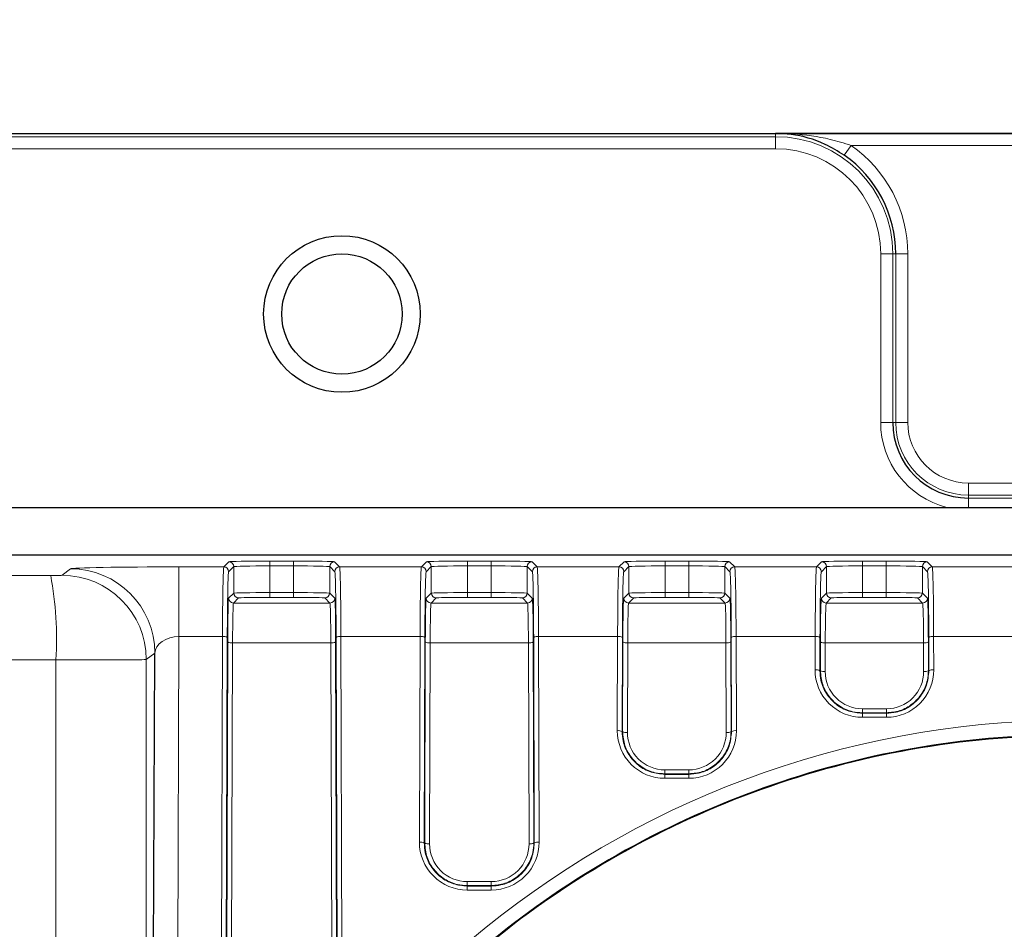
# Paper-space layout 'Blatt3' of a CAD drawing. Header units: millimetres. Extents: x 5 to 418, y 2 to 292.
# Tile 40 of 53: x 95 to 108, y 239 to 252. Entities that reach past the tile are written whole.
import ezdxf

# ---------------------------------------------------------------- set-up
doc = ezdxf.new("R2010")
doc.units = ezdxf.units.MM
doc.layers.add('SLD-0', color=7, linetype='Continuous')
doc.styles.add('SLDTEXTSTYLE0', font='TXT', dxfattribs={"width": 0.605})
doc.dimstyles.new('SLDDIMSTYLE0', dxfattribs={"dimtxt": 4.10931, "dimasz": 3.302, "dimexe": 0, "dimexo": 0.0625, "dimgap": 1.027327, "dimtad": 1, "dimlfac": 3, "dimrnd": 1e-09, "dimzin": 12, "dimdsep": 46, "dimtxsty": 'SLDTEXTSTYLE0', "dimsah": 1, "dimcen": 0.09, "dimadec": 0, "dimazin": 3, "dimtfac": 1, "dimtofl": 0, "dimtmove": 0, "dimatfit": 3, "dimfxl": 1, "dimfrac": 2, "dimtolj": 1, "dimtzin": 12, "dimarcsym": 0})

# ---------------------------------------------------------------- blocks, each defined once
blk = doc.blocks.new('_D_12')
at = {"layer": 'SLD-0', "color": 7}
for p, q in [((50.179, 236.805), (50.179, 265.771)), ((124.845, 236.805), (124.845, 265.771)), ((50.179, 264.771), (124.845, 264.771))]:
    blk.add_line(p, q, dxfattribs=at)
for points in [[(50.179, 264.771), (53.481, 264.263), (53.481, 265.279)], [(124.845, 264.771), (121.543, 265.279), (121.543, 264.263)]]:
    blk.add_solid(points, dxfattribs=at)
at = {"layer": 'SLD-0', "color": 7, "insert": (82.808, 270.228), "char_height": 4.2333, "attachment_point": 1, "style": 'SLDTEXTSTYLE0'}
blk.add_mtext('224', dxfattribs=at)

psp = doc.layouts.new('Blatt3')

# ---------------------------------------------------------------- linework, layer by layer
at = {"color": 7, "linetype": 'Continuous', "lineweight": 25}
for p, q in [((64.1785, 250.151), (110.8452, 250.151)), ((110.8452, 250.151), (105.1785, 250.151)), ((51.9142, 244.9755), (123.1095, 244.9755)), ((111.3277, 244.312), (92.8452, 244.312)), ((96.5345, 229.1512), (96.5897, 242.9588))]:
    psp.add_line(p, q, dxfattribs=at)
at = {"color": 7, "linetype": 'Continuous', "lineweight": 18}
for p, q in [((105.1785, 250.151), (69.8452, 250.151)), ((69.8452, 250.1044), (105.1785, 250.1044)), ((105.1785, 250.151), (105.1785, 250.1044)), ((105.1785, 249.9378), (105.1785, 250.1044)), ((106.2226, 249.9843), (106.1274, 249.8476)), ((110.8452, 249.9843), (106.2226, 249.9843)), ((105.1785, 249.9378), (69.8452, 249.9378)), ((106.632, 246.151), (106.632, 248.4844)), ((106.632, 248.4844), (106.7986, 248.4844)), ((106.7986, 248.4844), (106.7986, 246.151)), ((106.8394, 248.4844), (106.7986, 248.4844)), ((106.8394, 246.151), (106.8394, 248.4844)), ((107.0061, 248.4844), (106.8394, 248.4844)), ((107.0061, 248.4844), (107.0061, 246.151)), ((106.7986, 246.151), (106.632, 246.151)), ((106.8394, 246.151), (106.7986, 246.151)), ((107.0061, 246.151), (106.8394, 246.151)), ((107.8452, 245.3119), (107.8452, 245.1453)), ((107.8452, 245.3119), (113.1327, 245.3119)), ((107.8452, 245.1453), (107.8452, 245.1044)), ((113.1327, 245.1453), (107.8452, 245.1453)), ((107.8452, 245.1044), (123.5119, 245.1044)), ((107.8452, 245.1044), (107.8452, 244.9755)), ((92.8452, 244.3206), (118.8263, 244.3206)), ((95.3058, 244.0349), (95.4234, 244.1253)), ((96.9241, 244.1513), (97.5443, 244.1513)), ((96.9241, 243.1874), (96.9241, 244.1513)), ((97.5443, 244.1513), (97.6149, 244.222)), ((97.6816, 244.1553), (97.611, 244.0847)), ((97.6816, 243.7886), (97.6816, 244.1553)), ((98.1815, 244.2317), (98.5089, 244.2317)), ((98.1815, 244.2317), (98.1815, 244.165)), ((98.1815, 243.796), (98.1815, 244.165)), ((98.5089, 244.165), (98.1815, 244.165)), ((98.5089, 244.2317), (98.5089, 244.165)), ((98.5089, 243.796), (98.5089, 244.165)), ((99.0088, 243.7886), (99.0088, 244.1553)), ((99.0795, 244.0847), (99.0088, 244.1553)), ((99.0755, 244.222), (99.1461, 244.1513)), ((99.1461, 244.1513), (100.2776, 244.1513)), ((100.2776, 244.1513), (100.3483, 244.222)), ((100.4149, 244.1553), (100.3443, 244.0847)), ((100.4149, 243.7886), (100.4149, 244.1553)), ((100.9149, 244.2317), (101.2422, 244.2317)), ((100.9149, 244.2317), (100.9149, 244.165)), ((100.9149, 243.796), (100.9149, 244.165)), ((101.2422, 244.165), (100.9149, 244.165)), ((101.2422, 244.2317), (101.2422, 244.165)), ((101.2422, 243.796), (101.2422, 244.165)), ((101.7421, 243.7886), (101.7421, 244.1553)), ((101.8128, 244.0847), (101.7421, 244.1553)), ((101.8088, 244.222), (101.8794, 244.1513)), ((101.8794, 244.1513), (103.011, 244.1513)), ((103.011, 244.1513), (103.0816, 244.222)), ((103.1483, 244.1553), (103.0776, 244.0847)), ((103.1483, 243.7886), (103.1483, 244.1553)), ((103.6482, 244.2317), (103.9756, 244.2317)), ((103.6482, 244.2317), (103.6482, 244.165)), ((103.6482, 243.796), (103.6482, 244.165)), ((103.9756, 244.165), (103.6482, 244.165)), ((103.9756, 244.2317), (103.9756, 244.165)), ((103.9756, 243.796), (103.9756, 244.165)), ((104.4755, 243.7886), (104.4755, 244.1553)), ((104.5461, 244.0847), (104.4755, 244.1553)), ((104.5421, 244.222), (104.6128, 244.1513)), ((104.6128, 244.1513), (105.7443, 244.1513)), ((105.7443, 244.1513), (105.8149, 244.222)), ((105.8816, 244.1553), (105.811, 244.0847)), ((105.8816, 243.7886), (105.8816, 244.1553)), ((106.3815, 244.2317), (106.7089, 244.2317)), ((106.3815, 244.2317), (106.3815, 244.165)), ((106.3815, 243.796), (106.3815, 244.165)), ((106.7089, 244.165), (106.3815, 244.165)), ((106.7089, 244.2317), (106.7089, 244.165)), ((106.7089, 243.796), (106.7089, 244.165)), ((107.2088, 243.7886), (107.2088, 244.1553)), ((107.2795, 244.0847), (107.2088, 244.1553)), ((107.2755, 244.222), (107.3461, 244.1513)), ((107.3461, 244.1513), (108.4776, 244.1513)), ((97.6111, 243.7181), (97.6816, 243.7886)), ((97.7483, 243.7219), (97.6778, 243.6514)), ((98.1815, 243.796), (98.1815, 243.7293)), ((98.1815, 243.796), (98.5089, 243.796)), ((98.5089, 243.7293), (98.1815, 243.7293)), ((98.5089, 243.796), (98.5089, 243.7293)), ((99.0126, 243.6514), (98.9422, 243.7219)), ((99.0088, 243.7886), (99.0793, 243.7181)), ((100.3444, 243.7181), (100.4149, 243.7886)), ((100.4816, 243.7219), (100.4111, 243.6514)), ((100.9149, 243.796), (100.9149, 243.7293)), ((100.9149, 243.796), (101.2422, 243.796)), ((101.2422, 243.7293), (100.9149, 243.7293)), ((101.2422, 243.796), (101.2422, 243.7293)), ((101.746, 243.6514), (101.6755, 243.7219)), ((101.7421, 243.7886), (101.8126, 243.7181)), ((103.0778, 243.7181), (103.1483, 243.7886)), ((103.2149, 243.7219), (103.1444, 243.6514)), ((103.6482, 243.796), (103.6482, 243.7293)), ((103.6482, 243.796), (103.9756, 243.796)), ((103.9756, 243.7293), (103.6482, 243.7293)), ((103.9756, 243.796), (103.9756, 243.7293)), ((104.4793, 243.6514), (104.4088, 243.7219)), ((104.4755, 243.7886), (104.546, 243.7181)), ((105.8111, 243.7181), (105.8816, 243.7886)), ((105.9483, 243.7219), (105.8778, 243.6514)), ((106.3815, 243.796), (106.3815, 243.7293)), ((106.3815, 243.796), (106.7089, 243.796)), ((106.7089, 243.7293), (106.3815, 243.7293)), ((106.7089, 243.796), (106.7089, 243.7293)), ((107.2126, 243.6514), (107.1422, 243.7219)), ((107.2088, 243.7886), (107.2793, 243.7181)), ((97.6778, 243.6514), (99.0126, 243.6514)), ((100.4111, 243.6514), (101.746, 243.6514)), ((103.1444, 243.6514), (104.4793, 243.6514)), ((105.8778, 243.6514), (107.2126, 243.6514)), ((96.9241, 243.1874), (96.8821, 232.696)), ((97.5257, 243.1874), (96.9241, 243.1874)), ((97.509, 237.7403), (97.5257, 243.1874)), ((97.5924, 243.1759), (97.5756, 237.7288)), ((99.1148, 237.7288), (99.098, 243.1759)), ((99.1647, 243.1874), (99.1815, 237.7403)), ((100.2591, 243.1874), (99.1647, 243.1874)), ((100.2503, 240.3433), (100.2591, 243.1874)), ((100.3257, 243.1759), (100.317, 240.3317)), ((101.8401, 240.3317), (101.8314, 243.1759)), ((101.898, 243.1874), (101.9068, 240.3433)), ((102.9924, 243.1874), (101.898, 243.1874)), ((102.9884, 241.8847), (102.9924, 243.1874)), ((103.0591, 243.1759), (103.055, 241.8731)), ((104.5687, 241.8731), (104.5647, 243.1759)), ((104.6314, 243.1874), (104.6354, 241.8847)), ((105.7257, 243.1874), (104.6314, 243.1874)), ((105.7243, 242.7267), (105.7257, 243.1874)), ((105.7924, 243.1759), (105.791, 242.7151)), ((107.2994, 242.7151), (107.298, 243.1759)), ((107.3647, 243.1874), (107.3661, 242.7267)), ((108.4591, 243.1874), (107.3647, 243.1874)), ((97.5822, 237.7288), (97.5987, 243.1122)), ((97.6654, 243.1006), (97.6488, 237.7172)), ((99.025, 243.1006), (97.6654, 243.1006)), ((99.0416, 237.7172), (99.025, 243.1006)), ((99.0917, 243.1122), (99.1083, 237.7288)), ((100.3235, 240.3317), (100.3321, 243.1122)), ((100.3987, 243.1006), (100.3902, 240.3202)), ((101.7584, 243.1006), (100.3987, 243.1006)), ((101.7669, 240.3202), (101.7584, 243.1006)), ((101.825, 243.1122), (101.8336, 240.3317)), ((103.0616, 241.8731), (103.0654, 243.1122)), ((103.1321, 243.1006), (103.1282, 241.8615)), ((104.4917, 243.1006), (103.1321, 243.1006)), ((104.4955, 241.8615), (104.4917, 243.1006)), ((104.5584, 243.1122), (104.5622, 241.8731)), ((105.7975, 242.7151), (105.7987, 243.1122)), ((105.8654, 243.1006), (105.8642, 242.7035)), ((107.225, 243.1006), (105.8654, 243.1006)), ((107.2263, 242.7035), (107.225, 243.1006)), ((107.2917, 243.1122), (107.2929, 242.7151)), ((96.5897, 242.9588), (96.4722, 242.8684)), ((95.2221, 229.1512), (95.2221, 242.8655)), ((96.4722, 242.8684), (96.4722, 229.1512)), ((105.791, 242.7151), (105.7975, 242.7151)), ((107.2994, 242.7151), (107.2929, 242.7151)), ((106.3785, 242.1875), (106.3785, 242.1325)), ((106.3785, 242.1875), (106.7119, 242.1875)), ((106.3785, 242.1255), (106.3785, 242.1325)), ((106.7119, 242.1325), (106.3785, 242.1325)), ((106.3785, 242.1255), (106.3785, 242.0704)), ((106.3785, 242.1255), (106.7119, 242.1255)), ((106.7119, 242.0704), (106.3785, 242.0704)), ((106.7119, 242.1875), (106.7119, 242.1325)), ((106.7119, 242.1255), (106.7119, 242.1325)), ((106.7119, 242.1255), (106.7119, 242.0704)), ((103.055, 241.8731), (103.0616, 241.8731)), ((104.5687, 241.8731), (104.5622, 241.8731)), ((103.6452, 241.3429), (103.6452, 241.2879)), ((103.6452, 241.3429), (103.9785, 241.3429)), ((103.6452, 241.2809), (103.6452, 241.2879)), ((103.9785, 241.2879), (103.6452, 241.2879)), ((103.6452, 241.2809), (103.9785, 241.2809)), ((103.6452, 241.2809), (103.6452, 241.2258)), ((103.9785, 241.3429), (103.9785, 241.2879)), ((103.9785, 241.2809), (103.9785, 241.2879)), ((103.9785, 241.2809), (103.9785, 241.2258)), ((103.9785, 241.2258), (103.6452, 241.2258)), ((100.317, 240.3317), (100.3235, 240.3317)), ((101.8401, 240.3317), (101.8336, 240.3317)), ((100.9119, 239.7968), (100.9119, 239.7418)), ((100.9119, 239.7968), (101.2452, 239.7968)), ((101.2452, 239.7968), (101.2452, 239.7418)), ((100.9119, 239.7348), (100.9119, 239.7418)), ((101.2452, 239.7418), (100.9119, 239.7418)), ((100.9119, 239.7348), (101.2452, 239.7348)), ((100.9119, 239.7348), (100.9119, 239.6797)), ((101.2452, 239.6797), (100.9119, 239.6797)), ((101.2452, 239.7348), (101.2452, 239.7418)), ((101.2452, 239.7348), (101.2452, 239.6797))]:
    psp.add_line(p, q, dxfattribs=at)
at = {"color": 7, "linetype": 'Continuous', "lineweight": 25}
for radius in [1.0833, 0.8333]:
    psp.add_circle((99.1785, 247.651), radius, dxfattribs=at)
at = {"color": 7, "linetype": 'Continuous', "lineweight": 18}
for centre, radius, start, end in [((105.1785, 248.4844), 1.6201, 0, 90), ((105.1785, 248.4844), 1.8275, 0, 55.16109), ((105.1785, 248.4844), 1.4534, 0, 90), ((107.8452, 246.151), 1.2132, 180, 255.68242), ((107.8452, 246.151), 1.0058, 180, 270), ((107.8452, 246.151), 0.8391, 180, 270), ((95.4228, 242.9583), 1.167, 0.02356, 89.97042), ((97.5443, 244.0847), 0.0667, 0.02044, 89.97956), ((97.6149, 244.1553), 0.0667, 0.02044, 89.97956), ((99.0755, 244.1553), 0.0667, 90.02044, 179.97956), ((99.1461, 244.0847), 0.0667, 90.02044, 179.97956), ((100.2776, 244.0847), 0.0667, 0.02044, 89.97956), ((100.3483, 244.1553), 0.0667, 0.02044, 89.97956), ((101.8088, 244.1553), 0.0667, 90.02044, 179.97956), ((101.8795, 244.0847), 0.0667, 90.02044, 179.97956), ((103.0109, 244.0847), 0.0667, 0.02044, 89.97956), ((103.0816, 244.1553), 0.0667, 0.02044, 89.97956), ((104.5422, 244.1553), 0.0667, 90.02044, 179.97956), ((104.6128, 244.0847), 0.0667, 90.02044, 179.97956), ((105.7443, 244.0847), 0.0667, 0.02044, 89.97956), ((105.8149, 244.1553), 0.0667, 0.02044, 89.97956), ((107.2755, 244.1553), 0.0667, 90.02044, 179.97956), ((107.3461, 244.0847), 0.0667, 90.02044, 179.97956), ((90.2796, 243.1439), 4.9503, 356.77611, 10.33506), ((95.3052, 242.8679), 1.167, 0.02356, 89.97042), ((97.6778, 243.7181), 0.0667, 180.02044, 269.97956), ((97.7483, 243.7886), 0.0667, 180.02044, 269.97956), ((98.9421, 243.7886), 0.0667, 270.02044, 359.97956), ((99.0126, 243.7181), 0.0667, 270.02044, 359.97956), ((100.4111, 243.7181), 0.0667, 180.02044, 269.97956), ((100.4816, 243.7886), 0.0667, 180.02044, 269.97956), ((101.6755, 243.7886), 0.0667, 270.02044, 359.97956), ((101.746, 243.7181), 0.0667, 270.02044, 359.97956), ((103.1445, 243.7181), 0.0667, 180.02044, 269.97956), ((103.2149, 243.7886), 0.0667, 180.02044, 269.97956), ((104.4088, 243.7886), 0.0667, 270.02044, 359.97956), ((104.4793, 243.7181), 0.0667, 270.02044, 359.97956), ((105.8778, 243.7181), 0.0667, 180.02044, 269.97956), ((105.9483, 243.7886), 0.0667, 180.02044, 269.97956), ((107.1421, 243.7886), 0.0667, 270.02044, 359.97956), ((107.2126, 243.7181), 0.0667, 270.02044, 359.97956), ((97.5412, 243.0788), 0.1098, 62.197, 98.0979), ((99.1492, 243.0788), 0.1098, 81.9021, 117.803), ((100.2745, 243.0788), 0.1098, 62.197, 98.0979), ((101.8826, 243.0788), 0.1098, 81.9021, 117.803), ((103.0079, 243.0788), 0.1098, 62.197, 98.0979), ((104.6159, 243.0788), 0.1098, 81.9021, 117.803), ((105.7412, 243.0788), 0.1098, 62.197, 98.0979), ((107.3492, 243.0788), 0.1098, 81.9021, 117.803), ((97.6499, 243.2093), 0.1098, 242.197, 278.0979), ((99.0405, 243.2093), 0.1098, 261.9021, 297.803), ((100.3833, 243.2093), 0.1098, 242.197, 278.0979), ((101.7738, 243.2093), 0.1098, 261.9021, 297.803), ((103.1166, 243.2093), 0.1098, 242.197, 278.0979), ((104.5072, 243.2093), 0.1098, 261.9021, 297.803), ((105.8499, 243.2093), 0.1098, 242.197, 278.0979), ((107.2405, 243.2093), 0.1098, 261.9021, 297.803), ((105.7398, 242.618), 0.1098, 62.197, 98.0979), ((106.3785, 242.7246), 0.6542, 179.82365, 270), ((105.8487, 242.8122), 0.1098, 242.197, 278.0979), ((106.3785, 242.7019), 0.5144, 179.82365, 270), ((106.7119, 242.7246), 0.6542, 270, 0.17635), ((106.7119, 242.7019), 0.5144, 270, 0.17635), ((107.2417, 242.8122), 0.1098, 261.9021, 297.803), ((107.3506, 242.618), 0.1098, 81.9021, 117.803), ((103.0038, 241.776), 0.1098, 62.197, 98.0979), ((103.6452, 241.8826), 0.6568, 179.82365, 270), ((103.1128, 241.9702), 0.1098, 242.197, 278.0979), ((103.6452, 241.8599), 0.517, 179.82365, 270), ((103.9785, 241.8826), 0.6568, 270, 0.17635), ((103.9785, 241.8599), 0.517, 270, 0.17635), ((104.511, 241.9702), 0.1098, 261.9021, 297.803), ((104.6199, 241.776), 0.1098, 81.9021, 117.803), ((100.2658, 240.2347), 0.1098, 62.197, 98.0979), ((100.9119, 240.3413), 0.6616, 179.82365, 270), ((100.3747, 240.4288), 0.1098, 242.197, 278.0979), ((100.9119, 240.3186), 0.5217, 179.82365, 270), ((101.2452, 240.3413), 0.6616, 270, 0.17635), ((101.2452, 240.3186), 0.5217, 270, 0.17635), ((101.7824, 240.4288), 0.1098, 261.9021, 297.803), ((101.8913, 240.2347), 0.1098, 81.9021, 117.803)]:
    psp.add_arc(centre, radius, start, end, dxfattribs=at)
at = {"color": 7, "linetype": 'Continuous', "lineweight": 25}
for centre, radius, start, end in [((105.1785, 248.4844), 1.6609, 0, 55.16109), ((107.8452, 246.151), 1.0466, 180, 270)]:
    psp.add_arc(centre, radius, start, end, dxfattribs=at)
at = {"color": 7, "linetype": 'Continuous', "lineweight": 18}
for centre, major_axis, ratio, start_param, end_param in [((96.923, 244.1247), (1.5, 0), 0.0177789, 1.5700301, 3.1184819), ((97.5446, 242.9848), (0, 1.1667), 0.0164576, 0.0174533, 1.3962634), ((98.1815, 244.2218), (0.5667, 0), 0.0174551, 1.5707963, 3.1241394), ((98.1815, 244.1551), (0.5, 0), 0.0197824, 1.5707963, 3.1241394), ((98.5089, 244.2218), (0.5667, 0), 0.0174551, 0.0174533, 1.5707963), ((98.5089, 244.1551), (0.5, 0), 0.0197824, 0.0174533, 1.5707963), ((99.1458, 242.9848), (0, 1.1667), 0.0164576, 4.8869219, 6.265732), ((100.278, 242.9848), (0, 1.1667), 0.0164576, 0.0174533, 1.3962634), ((100.9149, 244.2218), (0.5667, 0), 0.0174551, 1.5707963, 3.1241394), ((100.9149, 244.1551), (0.5, 0), 0.0197824, 1.5707963, 3.1241394), ((101.2422, 244.2218), (0.5667, 0), 0.0174551, 0.0174533, 1.5707963), ((101.2422, 244.1551), (0.5, 0), 0.0197824, 0.0174533, 1.5707963), ((101.8791, 242.9848), (0, 1.1667), 0.0164576, 4.8869219, 6.265732), ((103.0113, 242.9848), (0, 1.1667), 0.0164576, 0.0174533, 1.3962634), ((103.6482, 244.2218), (0.5667, 0), 0.0174551, 1.5707963, 3.1241394), ((103.6482, 244.1551), (0.5, 0), 0.0197824, 1.5707963, 3.1241394), ((103.9756, 244.2218), (0.5667, 0), 0.0174551, 0.0174533, 1.5707963), ((103.9756, 244.1551), (0.5, 0), 0.0197824, 0.0174533, 1.5707963), ((104.6124, 242.9848), (0, 1.1667), 0.0164576, 4.8869219, 6.265732), ((105.7446, 242.9848), (0, 1.1667), 0.0164576, 0.0174533, 1.3962634), ((106.3815, 244.2218), (0.5667, 0), 0.0174551, 1.5707963, 3.1241394), ((106.3815, 244.1551), (0.5, 0), 0.0197824, 1.5707963, 3.1241394), ((106.7089, 244.2218), (0.5667, 0), 0.0174551, 0.0174533, 1.5707963), ((106.7089, 244.1551), (0.5, 0), 0.0197824, 0.0174533, 1.5707963), ((107.3458, 242.9848), (0, 1.1667), 0.0164576, 4.8869219, 6.265732), ((95.1392, 244.0349), (0.1667, 0), 0.0174551, 4.774556, 6.260496), ((97.6113, 242.9848), (0, 1.1), 0.0174551, 0.0174533, 1.3962634), ((99.0791, 242.9848), (0, 1.1), 0.0174551, 4.8869219, 6.265732), ((100.3446, 242.9848), (0, 1.1), 0.0174551, 0.0174533, 1.3962634), ((101.8125, 242.9848), (0, 1.1), 0.0174551, 4.8869219, 6.265732), ((103.078, 242.9848), (0, 1.1), 0.0174551, 0.0174533, 1.3962634), ((104.5458, 242.9848), (0, 1.1), 0.0174551, 4.8869219, 6.265732), ((105.8113, 242.9848), (0, 1.1), 0.0174551, 0.0174533, 1.3962634), ((107.2791, 242.9848), (0, 1.1), 0.0174551, 4.8869219, 6.265732), ((97.6113, 242.9848), (0, 0.7333), 0.0174551, 0.0174533, 1.3962634), ((98.1815, 243.7884), (0.5, 0), 0.0151277, 1.5707963, 3.1241394), ((98.1815, 243.7218), (0.4333, 0), 0.0174551, 1.5707963, 3.1241394), ((98.5089, 243.7884), (0.5, 0), 0.0151277, 0.0174533, 1.5707963), ((98.5089, 243.7218), (0.4333, 0), 0.0174551, 0.0174533, 1.5707963), ((99.0791, 242.9848), (0, 0.7333), 0.0174551, 4.8869219, 6.265732), ((100.3447, 242.9848), (0, 0.7333), 0.0174551, 0.0174533, 1.3962634), ((100.9149, 243.7884), (0.5, 0), 0.0151277, 1.5707963, 3.1241394), ((100.9149, 243.7218), (0.4333, 0), 0.0174551, 1.5707963, 3.1241394), ((101.2422, 243.7884), (0.5, 0), 0.0151277, 0.0174533, 1.5707963), ((101.2422, 243.7218), (0.4333, 0), 0.0174551, 0.0174533, 1.5707963), ((101.8124, 242.9848), (0, 0.7333), 0.0174551, 4.8869219, 6.265732), ((103.078, 242.9848), (0, 0.7333), 0.0174551, 0.0174533, 1.3962634), ((103.6482, 243.7884), (0.5, 0), 0.0151277, 1.5707963, 3.1241394), ((103.6482, 243.7218), (0.4333, 0), 0.0174551, 1.5707963, 3.1241394), ((103.9756, 243.7884), (0.5, 0), 0.0151277, 0.0174533, 1.5707963), ((103.9756, 243.7218), (0.4333, 0), 0.0174551, 0.0174533, 1.5707963), ((104.5457, 242.9848), (0, 0.7333), 0.0174551, 4.8869219, 6.265732), ((105.8113, 242.9848), (0, 0.7333), 0.0174551, 0.0174533, 1.3962634), ((106.3815, 243.7884), (0.5, 0), 0.0151277, 1.5707963, 3.1241394), ((106.3815, 243.7218), (0.4333, 0), 0.0174551, 1.5707963, 3.1241394), ((106.7089, 243.7884), (0.5, 0), 0.0151277, 0.0174533, 1.5707963), ((106.7089, 243.7218), (0.4333, 0), 0.0174551, 0.0174533, 1.5707963), ((107.2791, 242.9848), (0, 0.7333), 0.0174551, 4.8869219, 6.265732), ((97.678, 242.9848), (0, 0.6667), 0.0192006, 0.0174533, 1.3962634), ((99.0124, 242.9848), (0, 0.6667), 0.0192006, 4.8869219, 6.265732), ((100.4113, 242.9848), (0, 0.6667), 0.0192006, 0.0174533, 1.3962634), ((101.7458, 242.9848), (0, 0.6667), 0.0192006, 4.8869219, 6.265732), ((103.1447, 242.9848), (0, 0.6667), 0.0192006, 0.0174533, 1.3962634), ((104.4791, 242.9848), (0, 0.6667), 0.0192006, 4.8869219, 6.265732), ((105.878, 242.9848), (0, 0.6667), 0.0192006, 0.0174533, 1.3962634), ((107.2124, 242.9848), (0, 0.6667), 0.0192006, 4.8869219, 6.265732), ((96.923, 242.9582), (0.3333, 0.0101), 0.687345, 1.5465601, 3.095012), ((95.1392, 242.8684), (1.3333, 0), 0.0021819, 4.774556, 6.260496), ((109.2785, 229.1285), (0, 12.8996), 0.999992, 3.3920394, 7.5737685)]:
    psp.add_ellipse(centre, major_axis=major_axis, ratio=ratio, start_param=start_param, end_param=end_param, dxfattribs=at)
at = {"color": 7, "linetype": 'Continuous', "lineweight": 25}
for points, knots in [([(106.1274, 249.8476), (106.0401, 249.9014), (105.8044, 250.047), (105.4804, 250.1328), (105.2515, 250.1503), (105.18, 250.151), (105.1785, 250.151)], [0, 0, 0, 0, 0.2879423, 0.777976, 0.9955827, 1, 1, 1, 1]), ([(109.2785, 216.3799), (109.2119, 216.3803), (108.8784, 216.3819), (108.011, 216.424), (106.6762, 216.6138), (104.9598, 217.0869), (103.1593, 217.8809), (101.3881, 219.0479), (99.8244, 220.5025), (98.5316, 222.1853), (97.5253, 224.0814), (96.8512, 226.1162), (96.5248, 228.262), (96.566, 230.4269), (96.979, 232.5793), (97.7481, 234.6168), (98.8651, 236.5128), (100.2732, 238.171), (101.9565, 239.5765), (103.8242, 240.6587), (105.8603, 241.4146), (107.9582, 241.8112), (110.1049, 241.8521), (112.1976, 241.5407), (114.2233, 240.8827), (116.0939, 239.9091), (117.7928, 238.6286), (119.2494, 237.0925), (120.4439, 235.3167), (121.3241, 233.37), (121.8724, 231.2778), (122.0598, 229.1268), (121.8782, 226.9484), (121.331, 224.8429), (120.4231, 222.8396), (119.1984, 221.0387), (117.6713, 219.4591), (115.9234, 218.1818), (113.9718, 217.2111), (112.1734, 216.6747), (110.5898, 216.4192), (109.7172, 216.3931), (109.2785, 216.3799)], [0, 0, 0, 0, 0.0024859, 0.0124341, 0.0323611, 0.0526233, 0.0787189, 0.1055704, 0.1317054, 0.1585771, 0.1850965, 0.2123645, 0.2392479, 0.2668998, 0.2939679, 0.3218249, 0.3488094, 0.3765943, 0.4032605, 0.4307236, 0.4569832, 0.4840228, 0.5099717, 0.5366786, 0.5625444, 0.5891513, 0.6151906, 0.6419657, 0.6683598, 0.6954976, 0.7222802, 0.7498247, 0.776862, 0.8046825, 0.8317223, 0.8595604, 0.8863436, 0.9139265, 0.9403107, 0.9674812, 0.9836518, 1, 1, 1, 1])]:
    psp.add_open_spline(points, degree=3, knots=knots, dxfattribs=at)
at = {"color": 7, "linetype": 'Continuous', "lineweight": 18}
for points, knots in [([(105.1785, 250.151), (105.1802, 250.151), (105.2588, 250.1506), (105.5104, 250.1409), (105.8602, 250.0958), (106.126, 250.014), (106.2226, 249.9843)], [0, 0, 0, 0, 0.0046143, 0.22446583, 0.71813725, 1, 1, 1, 1]), ([(52.6294, 244.0334), (56.4675, 244.0297), (62.8857, 244.0234), (71.8989, 244.0205), (79.6527, 244.021), (87.4062, 244.0245), (92.568, 244.0295), (95.1496, 244.032)], [0, 0, 0, 0, 0.271012, 0.4532093, 0.6355056, 0.8177031, 1, 1, 1, 1]), ([(95.2221, 242.8655), (92.6328, 242.863), (87.4529, 242.858), (79.6735, 242.8545), (71.8911, 242.854), (62.8463, 242.8569), (56.4041, 242.8632), (52.5526, 242.8669)], [0, 0, 0, 0, 0.182198, 0.3644956, 0.5466918, 0.7289869, 1, 1, 1, 1]), ([(105.791, 242.7151), (105.7937, 242.6711), (105.8007, 242.5605), (105.8725, 242.3929), (106.0085, 242.2425), (106.1852, 242.1437), (106.3153, 242.1315), (106.3785, 242.1255)], [0, 0, 0, 0, 0.1442816, 0.3633042, 0.581904, 0.79688, 1, 1, 1, 1]), ([(106.3785, 242.1325), (106.3337, 242.1355), (106.2243, 242.143), (106.0609, 242.2145), (105.9155, 242.3455), (105.8163, 242.519), (105.8038, 242.6494), (105.7975, 242.7151)], [0, 0, 0, 0, 0.1465872, 0.357969, 0.5695827, 0.7834357, 1, 1, 1, 1]), ([(106.7119, 242.1255), (106.7567, 242.1285), (106.8666, 242.136), (107.0309, 242.2072), (107.1778, 242.3382), (107.2798, 242.5138), (107.2928, 242.647), (107.2994, 242.7151)], [0, 0, 0, 0, 0.1443808, 0.3539955, 0.5639742, 0.777417, 1, 1, 1, 1]), ([(107.2929, 242.7151), (107.29, 242.6708), (107.2829, 242.5609), (107.2111, 242.3954), (107.0771, 242.2478), (106.903, 242.1505), (106.7745, 242.1384), (106.7119, 242.1325)], [0, 0, 0, 0, 0.1465213, 0.3638501, 0.5809242, 0.7957008, 1, 1, 1, 1]), ([(112.4344, 216.7638), (112.5417, 216.7922), (113.0788, 216.9344), (114.2684, 217.3435), (115.9419, 218.1792), (117.6553, 219.4319), (119.1467, 220.9604), (120.3575, 222.7042), (121.2729, 224.6496), (121.8491, 226.7201), (122.0713, 228.8851), (121.9239, 231.0504), (121.4045, 233.1845), (120.5345, 235.1846), (119.3239, 237.0253), (117.8352, 238.6127), (116.0846, 239.9338), (114.167, 240.9229), (112.0978, 241.5783), (109.9843, 241.8728), (107.8392, 241.8103), (105.764, 241.399), (103.7714, 240.6448), (101.948, 239.582), (100.3085, 238.2205), (98.9146, 236.5944), (97.7633, 234.72), (97.2851, 233.328), (97.0424, 232.6216)], [0, 0, 0, 0, 0.0062192, 0.0311287, 0.070375, 0.110756, 0.1499983, 0.1903399, 0.230279, 0.2713466, 0.3118119, 0.3534368, 0.3941285, 0.4360096, 0.4765155, 0.5182252, 0.5582119, 0.5993938, 0.6387673, 0.6793084, 0.7182509, 0.7583277, 0.7972015, 0.8371861, 0.8763732, 0.9166658, 0.957714, 1, 1, 1, 1]), ([(103.055, 241.8731), (103.0578, 241.8291), (103.0648, 241.7182), (103.1366, 241.5499), (103.2731, 241.3988), (103.4506, 241.2993), (103.5815, 241.2869), (103.6452, 241.2809)], [0, 0, 0, 0, 0.1436423, 0.3626735, 0.5812789, 0.7962671, 1, 1, 1, 1]), ([(103.6452, 241.2879), (103.6004, 241.2909), (103.4907, 241.2984), (103.3266, 241.3699), (103.1805, 241.5014), (103.0806, 241.6757), (103.0679, 241.8069), (103.0616, 241.8731)], [0, 0, 0, 0, 0.1459269, 0.3572982, 0.5689041, 0.7827494, 1, 1, 1, 1]), ([(103.9785, 241.2809), (104.0234, 241.2839), (104.1335, 241.2914), (104.2985, 241.3626), (104.4461, 241.4941), (104.5489, 241.6705), (104.562, 241.8045), (104.5687, 241.8731)], [0, 0, 0, 0, 0.1437402, 0.3533482, 0.5633234, 0.776756, 1, 1, 1, 1]), ([(104.5622, 241.8731), (104.5593, 241.8288), (104.5522, 241.7186), (104.4804, 241.5525), (104.3459, 241.4041), (104.1709, 241.3061), (104.0416, 241.2938), (103.9785, 241.2879)], [0, 0, 0, 0, 0.1458617, 0.3632025, 0.5802861, 0.7950717, 1, 1, 1, 1]), ([(100.317, 240.3317), (100.3197, 240.2878), (100.3267, 240.1763), (100.3986, 240.0069), (100.5359, 239.8543), (100.715, 239.7535), (100.8473, 239.7409), (100.9119, 239.7348)], [0, 0, 0, 0, 0.1424866, 0.3615334, 0.5801489, 0.7951592, 1, 1, 1, 1]), ([(100.9119, 239.7418), (100.8671, 239.7448), (100.7568, 239.7523), (100.5917, 239.8239), (100.4441, 239.9561), (100.3428, 240.132), (100.33, 240.2647), (100.3235, 240.3317)], [0, 0, 0, 0, 0.1447334, 0.3560861, 0.567678, 0.7815093, 1, 1, 1, 1]), ([(101.2452, 239.7348), (101.29, 239.7378), (101.4007, 239.7452), (101.5667, 239.8166), (101.7158, 239.9488), (101.82, 240.1268), (101.8333, 240.2623), (101.8401, 240.3317)], [0, 0, 0, 0, 0.1425822, 0.3521784, 0.5621474, 0.7755617, 1, 1, 1, 1]), ([(101.8336, 240.3317), (101.8307, 240.2875), (101.8236, 240.1767), (101.7517, 240.0095), (101.6164, 239.8596), (101.4398, 239.7603), (101.3092, 239.7479), (101.2452, 239.7418)], [0, 0, 0, 0, 0.1446696, 0.3620322, 0.5791329, 0.793935, 1, 1, 1, 1])]:
    psp.add_open_spline(points, degree=3, knots=knots, dxfattribs=at)

# ---------------------------------------------------------------- dimensions: what is measured, and where the dimension line sits
at = {"layer": 'SLD-0', "color": 7}
dim = psp.add_linear_dim(base=(124.8451, 264.771), p1=(50.1786, 236.8048), p2=(124.8451, 236.8048), dimstyle='SLDDIMSTYLE0', dxfattribs=at)
dim.commit()
dim.dimension.update_dxf_attribs({"geometry": '_D_12', "text_midpoint": (87.5119, 264.771), "dimtype": 160})

doc.saveas('drawing.dxf')
